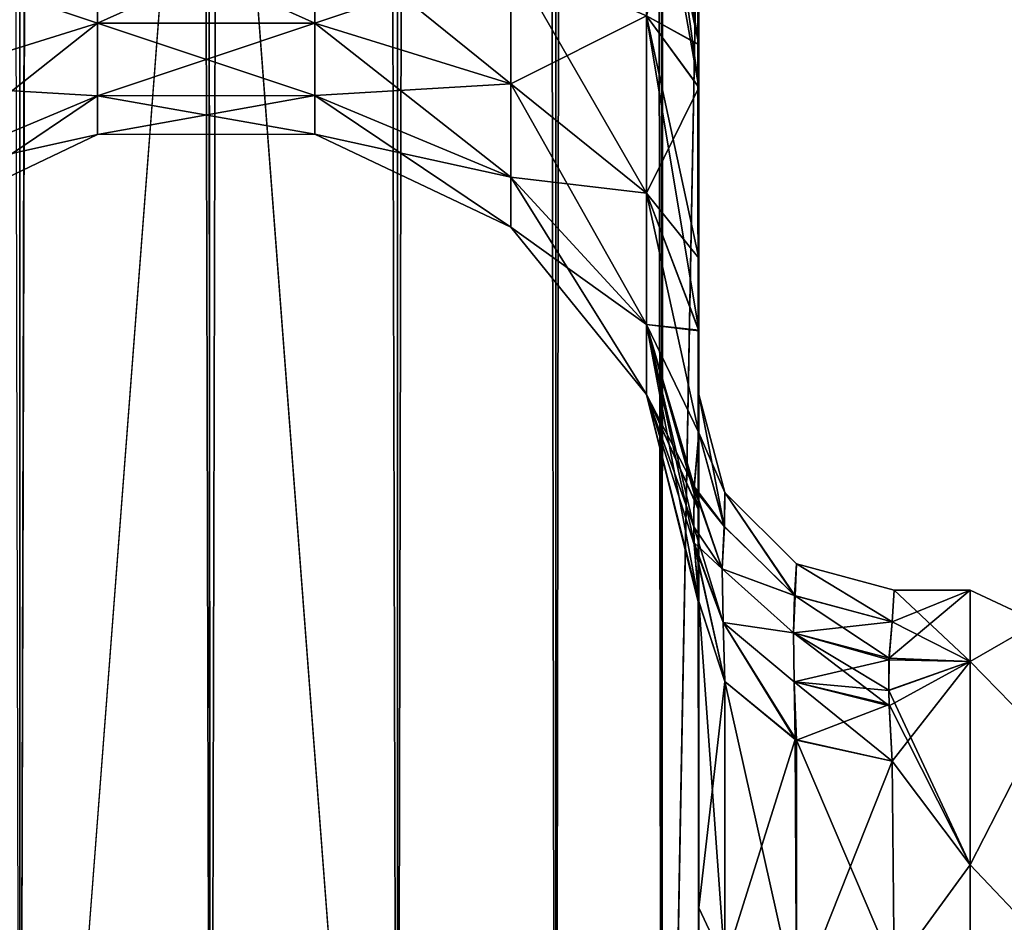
# Model space of a CAD drawing. Extents: x -23 to 470, y -2000 to 0.
# Tile 58 of 198: x 340 to 365, y -1957 to -1933. Entities that reach past the tile are written whole.
import ezdxf

# ---------------------------------------------------------------- set-up
doc = ezdxf.new("R2010")
doc.units = 0
doc.header["$LTSCALE"] = 64.718028
for name, color, linetype in [('565', 7, 'CONTINUOUS'), ('569', 7, 'CONTINUOUS'), ('573', 7, 'CONTINUOUS'), ('574', 7, 'CONTINUOUS'), ('575', 7, 'CONTINUOUS'), ('579', 7, 'CONTINUOUS'), ('603', 7, 'CONTINUOUS'), ('604', 7, 'CONTINUOUS'), ('611', 7, 'CONTINUOUS'), ('612', 7, 'CONTINUOUS'), ('613', 7, 'CONTINUOUS'), ('614', 7, 'CONTINUOUS'), ('619', 7, 'CONTINUOUS'), ('620', 7, 'CONTINUOUS')]:
    doc.layers.add(name, color=color, linetype=linetype)

msp = doc.modelspace()

# ---------------------------------------------------------------- linework, layer by layer
at = {"layer": '565', "linetype": 'CONTINUOUS'}
for points in [[(357.55, -1934.043, 0.865), (357.55, -1942.999, 0), (357.55, -1928.15), (357.55, -1934.043, 0.865)], [(357.55, -1928.15), (357.55, -1942.999, 0), (357.55, -1934.04, -0.864), (357.55, -1928.15)], [(357.55, -1982.865, 40.431), (357.55, -1983.734, 40), (357.55, -1928.15, 41), (357.55, -1982.865, 40.431)], [(357.55, -1928.15, 41), (357.55, -1983.734, 40), (357.55, -1935.129, 39.772), (357.55, -1928.15, 41)], [(357.55, -1980, 41), (357.55, -1982.865, 40.431), (357.55, -1928.15, 41), (357.55, -1980, 41)], [(357.55, -1928.15, -41), (357.55, -1935.137, -39.769), (357.55, -1980, -41), (357.55, -1928.15, -41)], [(357.55, -1934.04, -0.864), (357.55, -1942.999, 0), (357.55, -1939.504, -3.432), (357.55, -1934.04, -0.864)], [(357.55, -1939.509, 3.434), (357.55, -1942.999, 0), (357.55, -1934.043, 0.865), (357.55, -1939.509, 3.434)], [(357.55, -1986.5, 37.234), (357.55, -1986.933, 36.36), (357.55, -1935.129, 39.772), (357.55, -1986.5, 37.234)], [(357.55, -1935.129, 39.772), (357.55, -1986.933, 36.36), (357.55, -1941.352, 36.179), (357.55, -1935.129, 39.772)], [(357.55, -1985.305, 38.801), (357.55, -1986.5, 37.234), (357.55, -1935.129, 39.772), (357.55, -1985.305, 38.801)], [(357.55, -1983.734, 40), (357.55, -1985.305, 38.801), (357.55, -1935.129, 39.772), (357.55, -1983.734, 40)], [(357.55, -1935.137, -39.769), (357.55, -1941.366, -36.168), (357.55, -1985.305, -38.801), (357.55, -1935.137, -39.769)], [(357.55, -1980, -41), (357.55, -1935.137, -39.769), (357.55, -1982.865, -40.431), (357.55, -1980, -41)], [(357.55, -1982.865, -40.431), (357.55, -1935.137, -39.769), (357.55, -1983.734, -40), (357.55, -1982.865, -40.431)], [(357.55, -1983.734, -40), (357.55, -1935.137, -39.769), (357.55, -1985.305, -38.801), (357.55, -1983.734, -40)], [(357.55, -1942.999, 0), (357.55, -1943.98, -7.473), (357.55, -1939.504, -3.432), (357.55, -1942.999, 0)], [(357.55, -1943.98, 7.475), (357.55, -1942.999, 0), (357.55, -1939.509, 3.434), (357.55, -1943.98, 7.475)], [(357.55, -1986.933, 36.36), (357.55, -1987.5, 33.5), (357.55, -1941.352, 36.179), (357.55, -1986.933, 36.36)], [(357.55, -1941.352, 36.179), (357.55, -1987.5, 33.5), (357.55, -1945.949, 30.665), (357.55, -1941.352, 36.179)], [(357.55, -1941.366, -36.168), (357.55, -1945.961, -30.642), (357.55, -1987.5, -33.5), (357.55, -1941.366, -36.168)], [(357.55, -1985.305, -38.801), (357.55, -1941.366, -36.168), (357.55, -1986.5, -37.234), (357.55, -1985.305, -38.801)], [(357.55, -1986.5, -37.234), (357.55, -1941.366, -36.168), (357.55, -1986.933, -36.36), (357.55, -1986.5, -37.234)], [(357.55, -1986.933, -36.36), (357.55, -1941.366, -36.168), (357.55, -1987.5, -33.5), (357.55, -1986.933, -36.36)], [(357.55, -1945.949, 30.665), (357.55, -1987.5, 33.5), (357.55, -1977.313, 28.505), (357.55, -1945.949, 30.665)], [(357.55, -1948.364, 23.909), (357.55, -1945.949, 30.665), (357.55, -1956.131, 24.266), (357.55, -1948.364, 23.909)], [(357.55, -1956.131, 24.266), (357.55, -1945.949, 30.665), (357.55, -1966.313, 28.431), (357.55, -1956.131, 24.266)], [(357.55, -1966.313, 28.431), (357.55, -1945.949, 30.665), (357.55, -1977.313, 28.505), (357.55, -1966.313, 28.431)], [(357.55, -1945.961, -30.642), (357.55, -1948.369, -23.872), (357.55, -1966.313, -28.431), (357.55, -1945.961, -30.642)], [(357.55, -1987.5, -33.5), (357.55, -1945.961, -30.642), (357.55, -1977.313, -28.505), (357.55, -1987.5, -33.5)], [(357.55, -1977.313, -28.505), (357.55, -1945.961, -30.642), (357.55, -1966.313, -28.431), (357.55, -1977.313, -28.505)], [(357.55, -1948.369, -23.872), (357.55, -1948.295, -16.706), (357.55, -1956.132, -24.267), (357.55, -1948.369, -23.872)], [(357.55, -1948.302, 16.713), (357.55, -1948.364, 23.909), (357.55, -1956.131, 24.266), (357.55, -1948.302, 16.713)], [(357.55, -1966.313, -28.431), (357.55, -1948.369, -23.872), (357.55, -1956.132, -24.267), (357.55, -1966.313, -28.431)]]:
    msp.add_3dface(points, dxfattribs=at)
at = {"layer": '569', "linetype": 'CONTINUOUS'}
for points in [[(364.5, -1949.827, 9.184), (364.5, -1948, 0), (362.422, -1949.739, 8.968), (364.5, -1949.827, 9.184)], [(362.422, -1949.739, 8.968), (364.5, -1948, 0), (362.5, -1948.811, 6.186), (362.422, -1949.739, 8.968)], [(362.556, -1948), (364.5, -1949.827, -9.184), (362.5, -1948.811, -6.186), (362.556, -1948)], [(362.5, -1948.811, 6.186), (364.5, -1948, 0), (362.556, -1948), (362.5, -1948.811, 6.186)], [(364.5, -1948, 0), (364.5, -1949.827, -9.184), (362.556, -1948), (364.5, -1948, 0)], [(362.5, -1948.811, -6.186), (364.5, -1949.827, -9.184), (362.421, -1949.786, -9.084), (362.5, -1948.811, -6.186)], [(362.418, -1950.566, 10.797), (364.5, -1949.827, 9.184), (362.422, -1949.739, 8.968), (362.418, -1950.566, 10.797)], [(362.421, -1949.786, -9.084), (364.5, -1949.827, -9.184), (362.418, -1950.569, -10.804), (362.421, -1949.786, -9.084)], [(364.5, -1949.827, -9.184), (364.5, -1955.029, -16.971), (362.418, -1950.569, -10.804), (364.5, -1949.827, -9.184)], [(362.424, -1950.963, 11.552), (364.5, -1949.827, 9.184), (362.418, -1950.566, 10.797), (362.424, -1950.963, 11.552)], [(362.5, -1952.383, 13.826), (364.5, -1949.827, 9.184), (362.424, -1950.963, 11.552), (362.5, -1952.383, 13.826)], [(364.5, -1955.029, 16.971), (364.5, -1949.827, 9.184), (362.5, -1952.383, 13.826), (364.5, -1955.029, 16.971)], [(362.418, -1950.569, -10.804), (364.5, -1955.029, -16.971), (362.424, -1950.927, -11.486), (362.418, -1950.569, -10.804)], [(362.424, -1950.927, -11.486), (364.5, -1955.029, -16.971), (362.5, -1952.383, -13.826), (362.424, -1950.927, -11.486)], [(362.5, -1952.383, -13.826), (364.5, -1955.029, -16.971), (362.55, -1957.703, -19.277), (362.5, -1952.383, -13.826)], [(362.55, -1957.703, 19.277), (364.5, -1955.029, 16.971), (362.5, -1952.383, 13.826), (362.55, -1957.703, 19.277)], [(364.5, -1955.029, -16.971), (364.5, -1962.816, -22.173), (362.55, -1957.703, -19.277), (364.5, -1955.029, -16.971)], [(364.5, -1962.816, 22.173), (364.5, -1955.029, 16.971), (362.55, -1957.703, 19.277), (364.5, -1962.816, 22.173)]]:
    msp.add_3dface(points, dxfattribs=at)
at = {"layer": '573', "linetype": 'CONTINUOUS'}
for points in [[(336.111, -20, 49.839), (340.16, -1980, 52.546), (340.16, -20, 52.546), (336.111, -20, 49.839)], [(345.05, -1980, 53.5), (345, -1916.55, 53.5), (340.16, -20, 52.546), (345.05, -1980, 53.5)], [(340.16, -1980, 52.546), (345.05, -1980, 53.5), (340.16, -20, 52.546), (340.16, -1980, 52.546)]]:
    msp.add_3dface(points, dxfattribs=at)
at = {"layer": '574', "linetype": 'CONTINUOUS'}
for points in [[(340.16, -1980, -52.546), (336.111, -1980, -49.839), (340.16, -20, -52.546), (340.16, -1980, -52.546)], [(345, -83.45, -53.5), (340.16, -1980, -52.546), (345.05, -20, -53.5), (345, -83.45, -53.5)], [(345.05, -20, -53.5), (340.16, -1980, -52.546), (340.16, -20, -52.546), (345.05, -20, -53.5)], [(345, -1916.55, -53.5), (340.16, -1980, -52.546), (345, -83.45, -53.5), (345, -1916.55, -53.5)], [(345.05, -1980, -53.5), (340.16, -1980, -52.546), (345, -1916.55, -53.5), (345.05, -1980, -53.5)]]:
    msp.add_3dface(points, dxfattribs=at)
at = {"layer": '575', "linetype": 'CONTINUOUS'}
for points in [[(345.05, -1980, -53.5), (345, -1916.55, -53.5), (349.834, -20, -52.548), (345.05, -1980, -53.5)], [(349.834, -1980, -52.548), (345.05, -1980, -53.5), (349.834, -20, -52.548), (349.834, -1980, -52.548)], [(353.889, -1980, -49.839), (349.834, -1980, -52.548), (353.889, -20, -49.839), (353.889, -1980, -49.839)], [(353.889, -20, -49.839), (349.834, -1980, -52.548), (349.834, -20, -52.548), (353.889, -20, -49.839)], [(356.598, -1980, -45.784), (353.889, -1980, -49.839), (356.598, -20, -45.784), (356.598, -1980, -45.784)], [(356.598, -20, -45.784), (353.889, -1980, -49.839), (353.889, -20, -49.839), (356.598, -20, -45.784)], [(357.55, -20, -41), (357.55, -71.85, -41), (356.598, -1980, -45.784), (357.55, -20, -41)], [(357.55, -20, -41), (356.598, -1980, -45.784), (356.598, -20, -45.784), (357.55, -20, -41)], [(357.55, -71.85, -41), (357.55, -1928.15, -41), (356.598, -1980, -45.784), (357.55, -71.85, -41)], [(357.55, -1928.15, -41), (357.55, -1980, -41), (356.598, -1980, -45.784), (357.55, -1928.15, -41)]]:
    msp.add_3dface(points, dxfattribs=at)
at = {"layer": '579', "linetype": 'CONTINUOUS'}
for points in [[(345.05, -20, 53.5), (345, -83.45, 53.5), (349.834, -1980, 52.548), (345.05, -20, 53.5)], [(349.834, -20, 52.548), (345.05, -20, 53.5), (349.834, -1980, 52.548), (349.834, -20, 52.548)], [(353.889, -20, 49.839), (349.834, -20, 52.548), (353.889, -1980, 49.839), (353.889, -20, 49.839)], [(353.889, -1980, 49.839), (349.834, -20, 52.548), (349.834, -1980, 52.548), (353.889, -1980, 49.839)], [(356.598, -20, 45.784), (353.889, -20, 49.839), (356.598, -1980, 45.784), (356.598, -20, 45.784)], [(356.598, -1980, 45.784), (353.889, -20, 49.839), (353.889, -1980, 49.839), (356.598, -1980, 45.784)], [(357.55, -1980, 41), (357.55, -1928.15, 41), (356.598, -20, 45.784), (357.55, -1980, 41)], [(357.55, -1980, 41), (356.598, -20, 45.784), (356.598, -1980, 45.784), (357.55, -1980, 41)], [(345, -83.45, 53.5), (345, -1916.55, 53.5), (349.834, -1980, 52.548), (345, -83.45, 53.5)], [(345, -1916.55, 53.5), (345.05, -1980, 53.5), (349.834, -1980, 52.548), (345, -1916.55, 53.5)]]:
    msp.add_3dface(points, dxfattribs=at)
at = {"layer": '603', "linetype": 'CONTINUOUS'}
for points in [[(357.55, -1934.043, 0.865), (357.55, -1928.15), (356.212, -1933.306, 6.333), (357.55, -1934.043, 0.865)], [(356.312, -1928.15, 35.576), (357.55, -1935.129, 39.772), (356.212, -1933.306, 34.667), (356.312, -1928.15, 35.576)], [(357.55, -1935.129, 39.772), (356.312, -1928.15, 35.576), (356.598, -1928.15, 36.216), (357.55, -1935.129, 39.772)], [(357.55, -1928.15, 41), (357.55, -1935.129, 39.772), (356.598, -1928.15, 36.216), (357.55, -1928.15, 41)], [(337.139, -1931.824, 10.407), (337.139, -1935.054, 12.272), (342.152, -1930.995, 12.684), (337.139, -1931.824, 10.407)], [(342.152, -1930.995, 12.684), (337.139, -1935.054, 12.272), (342.152, -1933.496, 14.129), (342.152, -1930.995, 12.684)], [(342.152, -1933.496, 26.871), (337.139, -1931.824, 30.593), (342.152, -1930.995, 28.316), (342.152, -1933.496, 26.871)], [(342.152, -1930.995, 12.684), (342.152, -1933.496, 14.129), (347.721, -1930.992, 12.69), (342.152, -1930.995, 12.684)], [(347.721, -1930.992, 12.69), (342.152, -1933.496, 14.129), (347.721, -1933.492, 14.133), (347.721, -1930.992, 12.69)], [(347.721, -1933.492, 26.867), (342.152, -1930.995, 28.316), (347.721, -1930.992, 28.31), (347.721, -1933.492, 26.867)], [(342.152, -1933.496, 26.871), (342.152, -1930.995, 28.316), (347.721, -1933.492, 26.867), (342.152, -1933.496, 26.871)], [(347.721, -1930.992, 12.69), (347.721, -1933.492, 14.133), (352.739, -1931.818, 10.423), (347.721, -1930.992, 12.69)], [(347.721, -1933.492, 26.867), (347.721, -1930.992, 28.31), (352.739, -1935.043, 28.715), (347.721, -1933.492, 26.867)], [(347.721, -1930.992, 28.31), (352.739, -1931.818, 30.577), (352.739, -1935.043, 28.715), (347.721, -1930.992, 28.31)], [(337.139, -1935.054, 28.728), (337.139, -1931.824, 30.593), (342.152, -1933.496, 26.871), (337.139, -1935.054, 28.728)], [(347.721, -1933.492, 14.133), (352.739, -1935.043, 12.285), (352.739, -1931.818, 10.423), (347.721, -1933.492, 14.133)], [(356.212, -1933.306, 34.667), (356.212, -1937.841, 32.049), (352.739, -1931.818, 30.577), (356.212, -1933.306, 34.667)], [(352.739, -1931.818, 30.577), (356.212, -1937.841, 32.049), (352.739, -1935.043, 28.715), (352.739, -1931.818, 30.577)], [(352.739, -1935.043, 12.285), (356.212, -1933.306, 6.333), (352.739, -1931.818, 10.423), (352.739, -1935.043, 12.285)], [(356.212, -1937.841, 8.951), (356.212, -1933.306, 6.333), (352.739, -1935.043, 12.285), (356.212, -1937.841, 8.951)], [(357.55, -1939.509, 3.434), (357.55, -1934.043, 0.865), (356.212, -1933.306, 6.333), (357.55, -1939.509, 3.434)], [(356.212, -1937.841, 8.951), (357.55, -1939.509, 3.434), (356.212, -1933.306, 6.333), (356.212, -1937.841, 8.951)], [(357.55, -1935.129, 39.772), (357.55, -1941.352, 36.179), (356.212, -1933.306, 34.667), (357.55, -1935.129, 39.772)], [(356.212, -1933.306, 34.667), (357.55, -1941.352, 36.179), (356.212, -1937.841, 32.049), (356.212, -1933.306, 34.667)], [(337.139, -1935.054, 12.272), (337.139, -1937.452, 15.129), (342.152, -1933.496, 14.129), (337.139, -1935.054, 12.272)], [(342.152, -1933.496, 14.129), (337.139, -1937.452, 15.129), (342.152, -1935.353, 16.341), (342.152, -1933.496, 14.129)], [(342.152, -1935.353, 24.659), (337.139, -1935.054, 28.728), (342.152, -1933.496, 26.871), (342.152, -1935.353, 24.659)], [(342.152, -1933.496, 14.129), (342.152, -1935.353, 16.341), (347.721, -1933.492, 14.133), (342.152, -1933.496, 14.129)], [(347.721, -1933.492, 14.133), (342.152, -1935.353, 16.341), (347.721, -1935.347, 16.345), (347.721, -1933.492, 14.133)], [(347.721, -1935.347, 24.655), (342.152, -1933.496, 26.871), (347.721, -1933.492, 26.867), (347.721, -1935.347, 24.655)], [(342.152, -1935.353, 24.659), (342.152, -1933.496, 26.871), (347.721, -1935.347, 24.655), (342.152, -1935.353, 24.659)], [(347.721, -1933.492, 14.133), (347.721, -1935.347, 16.345), (352.739, -1935.043, 12.285), (347.721, -1933.492, 14.133)], [(347.721, -1935.347, 24.655), (347.721, -1933.492, 26.867), (352.739, -1937.437, 25.862), (347.721, -1935.347, 24.655)], [(347.721, -1933.492, 26.867), (352.739, -1935.043, 28.715), (352.739, -1937.437, 25.862), (347.721, -1933.492, 26.867)], [(337.139, -1937.452, 25.871), (337.139, -1935.054, 28.728), (342.152, -1935.353, 24.659), (337.139, -1937.452, 25.871)], [(347.721, -1935.347, 16.345), (352.739, -1937.437, 15.138), (352.739, -1935.043, 12.285), (347.721, -1935.347, 16.345)], [(356.212, -1937.841, 32.049), (356.212, -1941.207, 28.038), (352.739, -1935.043, 28.715), (356.212, -1937.841, 32.049)], [(352.739, -1935.043, 28.715), (356.212, -1941.207, 28.038), (352.739, -1937.437, 25.862), (352.739, -1935.043, 28.715)], [(352.739, -1937.437, 15.138), (356.212, -1937.841, 8.951), (352.739, -1935.043, 12.285), (352.739, -1937.437, 15.138)], [(337.139, -1937.452, 15.129), (337.139, -1938.728, 18.635), (342.152, -1935.353, 16.341), (337.139, -1937.452, 15.129)], [(342.152, -1935.353, 16.341), (337.139, -1938.728, 18.635), (342.152, -1936.341, 19.056), (342.152, -1935.353, 16.341)], [(342.152, -1936.341, 21.944), (337.139, -1937.452, 25.871), (342.152, -1935.353, 24.659), (342.152, -1936.341, 21.944)], [(342.152, -1935.353, 16.341), (342.152, -1936.341, 19.056), (347.721, -1935.347, 16.345), (342.152, -1935.353, 16.341)], [(347.721, -1935.347, 16.345), (342.152, -1936.341, 19.056), (347.721, -1936.335, 19.057), (347.721, -1935.347, 16.345)], [(347.721, -1936.335, 21.943), (342.152, -1935.353, 24.659), (347.721, -1935.347, 24.655), (347.721, -1936.335, 21.943)], [(342.152, -1936.341, 21.944), (342.152, -1935.353, 24.659), (347.721, -1936.335, 21.943), (342.152, -1936.341, 21.944)], [(347.721, -1935.347, 16.345), (347.721, -1936.335, 19.057), (352.739, -1937.437, 15.138), (347.721, -1935.347, 16.345)], [(347.721, -1936.335, 21.943), (347.721, -1935.347, 24.655), (352.739, -1938.711, 22.362), (347.721, -1936.335, 21.943)], [(347.721, -1935.347, 24.655), (352.739, -1937.437, 25.862), (352.739, -1938.711, 22.362), (347.721, -1935.347, 24.655)], [(337.139, -1938.728, 18.635), (337.139, -1938.728, 22.365), (342.152, -1936.341, 19.056), (337.139, -1938.728, 18.635)], [(337.139, -1938.728, 22.365), (337.139, -1937.452, 25.871), (342.152, -1936.341, 21.944), (337.139, -1938.728, 22.365)], [(342.152, -1936.341, 19.056), (337.139, -1938.728, 22.365), (342.152, -1936.341, 21.944), (342.152, -1936.341, 19.056)], [(342.152, -1936.341, 19.056), (342.152, -1936.341, 21.944), (347.721, -1936.335, 19.057), (342.152, -1936.341, 19.056)], [(347.721, -1936.335, 19.057), (342.152, -1936.341, 21.944), (347.721, -1936.335, 21.943), (347.721, -1936.335, 19.057)], [(347.721, -1936.335, 19.057), (347.721, -1936.335, 21.943), (352.739, -1938.711, 18.638), (347.721, -1936.335, 19.057)], [(347.721, -1936.335, 19.057), (352.739, -1938.711, 18.638), (352.739, -1937.437, 15.138), (347.721, -1936.335, 19.057)], [(347.721, -1936.335, 21.943), (352.739, -1938.711, 22.362), (352.739, -1938.711, 18.638), (347.721, -1936.335, 21.943)], [(356.212, -1941.207, 28.038), (356.212, -1942.997, 23.118), (352.739, -1937.437, 25.862), (356.212, -1941.207, 28.038)], [(352.739, -1937.437, 25.862), (356.212, -1942.997, 23.118), (352.739, -1938.711, 22.362), (352.739, -1937.437, 25.862)], [(356.212, -1941.207, 12.962), (356.212, -1937.841, 8.951), (352.739, -1937.437, 15.138), (356.212, -1941.207, 12.962)], [(352.739, -1938.711, 18.638), (356.212, -1941.207, 12.962), (352.739, -1937.437, 15.138), (352.739, -1938.711, 18.638)], [(357.55, -1943.98, 7.475), (357.55, -1939.509, 3.434), (356.212, -1937.841, 8.951), (357.55, -1943.98, 7.475)], [(356.212, -1941.207, 12.962), (357.55, -1943.98, 7.475), (356.212, -1937.841, 8.951), (356.212, -1941.207, 12.962)], [(356.212, -1937.841, 32.049), (357.55, -1941.352, 36.179), (356.212, -1941.207, 28.038), (356.212, -1937.841, 32.049)], [(356.212, -1942.997, 23.118), (356.212, -1942.997, 17.882), (352.739, -1938.711, 22.362), (356.212, -1942.997, 23.118)], [(356.212, -1942.997, 17.882), (356.212, -1941.207, 12.962), (352.739, -1938.711, 18.638), (356.212, -1942.997, 17.882)], [(352.739, -1938.711, 22.362), (356.212, -1942.997, 17.882), (352.739, -1938.711, 18.638), (352.739, -1938.711, 22.362)], [(357.43, -1945.347, 10.696), (357.55, -1943.98, 7.475), (356.212, -1941.207, 12.962), (357.43, -1945.347, 10.696)], [(357.55, -1941.352, 36.179), (357.55, -1945.949, 30.665), (356.212, -1941.207, 28.038), (357.55, -1941.352, 36.179)], [(356.212, -1941.207, 28.038), (357.55, -1945.949, 30.665), (356.212, -1942.997, 23.118), (356.212, -1941.207, 28.038)], [(356.212, -1942.997, 17.882), (357.43, -1945.347, 10.696), (356.212, -1941.207, 12.962), (356.212, -1942.997, 17.882)], [(357.55, -1945.949, 30.665), (357.55, -1948.364, 23.909), (356.212, -1942.997, 23.118), (357.55, -1945.949, 30.665)], [(357.55, -1948.364, 23.909), (357.55, -1948.302, 16.713), (356.212, -1942.997, 17.882), (357.55, -1948.364, 23.909)], [(356.212, -1942.997, 23.118), (357.55, -1948.364, 23.909), (356.212, -1942.997, 17.882), (356.212, -1942.997, 23.118)], [(357.55, -1948.302, 16.713), (357.432, -1946.834, 13.868), (356.212, -1942.997, 17.882), (357.55, -1948.302, 16.713)], [(357.427, -1946.38, 12.929), (357.43, -1945.347, 10.696), (356.212, -1942.997, 17.882), (357.427, -1946.38, 12.929)], [(357.432, -1946.834, 13.868), (357.427, -1946.38, 12.929), (356.212, -1942.997, 17.882), (357.432, -1946.834, 13.868)]]:
    msp.add_3dface(points, dxfattribs=at)
at = {"layer": '604', "linetype": 'CONTINUOUS'}
for points in [[(356.312, -1928.15, -5.424), (357.55, -1934.04, -0.864), (356.212, -1933.306, -6.333), (356.312, -1928.15, -5.424)], [(357.55, -1935.137, -39.769), (357.55, -1928.15, -41), (356.212, -1933.306, -34.667), (357.55, -1935.137, -39.769)], [(357.55, -1934.04, -0.864), (356.312, -1928.15, -5.424), (356.598, -1928.15, -4.784), (357.55, -1934.04, -0.864)], [(357.55, -1928.15), (357.55, -1934.04, -0.864), (356.598, -1928.15, -4.784), (357.55, -1928.15)], [(337.139, -1931.824, -30.593), (337.139, -1935.054, -28.728), (342.152, -1930.995, -28.316), (337.139, -1931.824, -30.593)], [(342.152, -1930.995, -28.316), (337.139, -1935.054, -28.728), (342.152, -1933.496, -26.871), (342.152, -1930.995, -28.316)], [(342.152, -1933.496, -14.129), (337.139, -1931.824, -10.407), (342.152, -1930.995, -12.684), (342.152, -1933.496, -14.129)], [(342.152, -1930.995, -28.316), (342.152, -1933.496, -26.871), (347.721, -1930.992, -28.31), (342.152, -1930.995, -28.316)], [(347.721, -1930.992, -28.31), (342.152, -1933.496, -26.871), (347.721, -1933.492, -26.867), (347.721, -1930.992, -28.31)], [(347.721, -1933.492, -14.133), (342.152, -1930.995, -12.684), (347.721, -1930.992, -12.69), (347.721, -1933.492, -14.133)], [(342.152, -1933.496, -14.129), (342.152, -1930.995, -12.684), (347.721, -1933.492, -14.133), (342.152, -1933.496, -14.129)], [(347.721, -1930.992, -28.31), (347.721, -1933.492, -26.867), (352.739, -1931.818, -30.577), (347.721, -1930.992, -28.31)], [(347.721, -1933.492, -14.133), (347.721, -1930.992, -12.69), (352.739, -1935.043, -12.285), (347.721, -1933.492, -14.133)], [(347.721, -1930.992, -12.69), (352.739, -1931.818, -10.423), (352.739, -1935.043, -12.285), (347.721, -1930.992, -12.69)], [(337.139, -1935.054, -12.272), (337.139, -1931.824, -10.407), (342.152, -1933.496, -14.129), (337.139, -1935.054, -12.272)], [(347.721, -1933.492, -26.867), (352.739, -1935.043, -28.715), (352.739, -1931.818, -30.577), (347.721, -1933.492, -26.867)], [(356.212, -1933.306, -6.333), (356.212, -1937.841, -8.951), (352.739, -1931.818, -10.423), (356.212, -1933.306, -6.333)], [(352.739, -1931.818, -10.423), (356.212, -1937.841, -8.951), (352.739, -1935.043, -12.285), (352.739, -1931.818, -10.423)], [(352.739, -1935.043, -28.715), (356.212, -1933.306, -34.667), (352.739, -1931.818, -30.577), (352.739, -1935.043, -28.715)], [(356.212, -1937.841, -32.049), (356.212, -1933.306, -34.667), (352.739, -1935.043, -28.715), (356.212, -1937.841, -32.049)], [(357.55, -1934.04, -0.864), (357.55, -1939.504, -3.432), (356.212, -1933.306, -6.333), (357.55, -1934.04, -0.864)], [(356.212, -1933.306, -6.333), (357.55, -1939.504, -3.432), (356.212, -1937.841, -8.951), (356.212, -1933.306, -6.333)], [(356.212, -1937.841, -32.049), (357.55, -1935.137, -39.769), (356.212, -1933.306, -34.667), (356.212, -1937.841, -32.049)], [(337.139, -1935.054, -28.728), (337.139, -1937.452, -25.871), (342.152, -1933.496, -26.871), (337.139, -1935.054, -28.728)], [(342.152, -1933.496, -26.871), (337.139, -1937.452, -25.871), (342.152, -1935.353, -24.659), (342.152, -1933.496, -26.871)], [(342.152, -1935.353, -16.341), (337.139, -1935.054, -12.272), (342.152, -1933.496, -14.129), (342.152, -1935.353, -16.341)], [(342.152, -1933.496, -26.871), (342.152, -1935.353, -24.659), (347.721, -1933.492, -26.867), (342.152, -1933.496, -26.871)], [(347.721, -1933.492, -26.867), (342.152, -1935.353, -24.659), (347.721, -1935.347, -24.655), (347.721, -1933.492, -26.867)], [(347.721, -1935.347, -16.345), (342.152, -1933.496, -14.129), (347.721, -1933.492, -14.133), (347.721, -1935.347, -16.345)], [(342.152, -1935.353, -16.341), (342.152, -1933.496, -14.129), (347.721, -1935.347, -16.345), (342.152, -1935.353, -16.341)], [(347.721, -1933.492, -26.867), (347.721, -1935.347, -24.655), (352.739, -1935.043, -28.715), (347.721, -1933.492, -26.867)], [(347.721, -1935.347, -16.345), (347.721, -1933.492, -14.133), (352.739, -1937.437, -15.138), (347.721, -1935.347, -16.345)], [(347.721, -1933.492, -14.133), (352.739, -1935.043, -12.285), (352.739, -1937.437, -15.138), (347.721, -1933.492, -14.133)], [(337.139, -1937.452, -15.129), (337.139, -1935.054, -12.272), (342.152, -1935.353, -16.341), (337.139, -1937.452, -15.129)], [(347.721, -1935.347, -24.655), (352.739, -1937.437, -25.862), (352.739, -1935.043, -28.715), (347.721, -1935.347, -24.655)], [(356.212, -1937.841, -8.951), (356.212, -1941.207, -12.962), (352.739, -1935.043, -12.285), (356.212, -1937.841, -8.951)], [(352.739, -1935.043, -12.285), (356.212, -1941.207, -12.962), (352.739, -1937.437, -15.138), (352.739, -1935.043, -12.285)], [(352.739, -1937.437, -25.862), (356.212, -1937.841, -32.049), (352.739, -1935.043, -28.715), (352.739, -1937.437, -25.862)], [(357.55, -1941.366, -36.168), (357.55, -1935.137, -39.769), (356.212, -1937.841, -32.049), (357.55, -1941.366, -36.168)], [(337.139, -1937.452, -25.871), (337.139, -1938.728, -22.365), (342.152, -1935.353, -24.659), (337.139, -1937.452, -25.871)], [(342.152, -1935.353, -24.659), (337.139, -1938.728, -22.365), (342.152, -1936.341, -21.944), (342.152, -1935.353, -24.659)], [(342.152, -1936.341, -19.056), (337.139, -1937.452, -15.129), (342.152, -1935.353, -16.341), (342.152, -1936.341, -19.056)], [(342.152, -1935.353, -24.659), (342.152, -1936.341, -21.944), (347.721, -1935.347, -24.655), (342.152, -1935.353, -24.659)], [(347.721, -1935.347, -24.655), (342.152, -1936.341, -21.944), (347.721, -1936.335, -21.943), (347.721, -1935.347, -24.655)], [(347.721, -1936.335, -19.057), (342.152, -1935.353, -16.341), (347.721, -1935.347, -16.345), (347.721, -1936.335, -19.057)], [(342.152, -1936.341, -19.056), (342.152, -1935.353, -16.341), (347.721, -1936.335, -19.057), (342.152, -1936.341, -19.056)], [(347.721, -1935.347, -24.655), (347.721, -1936.335, -21.943), (352.739, -1937.437, -25.862), (347.721, -1935.347, -24.655)], [(347.721, -1936.335, -19.057), (347.721, -1935.347, -16.345), (352.739, -1938.711, -18.638), (347.721, -1936.335, -19.057)], [(347.721, -1935.347, -16.345), (352.739, -1937.437, -15.138), (352.739, -1938.711, -18.638), (347.721, -1935.347, -16.345)], [(337.139, -1938.728, -22.365), (337.139, -1938.728, -18.635), (342.152, -1936.341, -21.944), (337.139, -1938.728, -22.365)], [(337.139, -1938.728, -18.635), (337.139, -1937.452, -15.129), (342.152, -1936.341, -19.056), (337.139, -1938.728, -18.635)], [(342.152, -1936.341, -21.944), (337.139, -1938.728, -18.635), (342.152, -1936.341, -19.056), (342.152, -1936.341, -21.944)], [(342.152, -1936.341, -21.944), (342.152, -1936.341, -19.056), (347.721, -1936.335, -21.943), (342.152, -1936.341, -21.944)], [(347.721, -1936.335, -21.943), (342.152, -1936.341, -19.056), (347.721, -1936.335, -19.057), (347.721, -1936.335, -21.943)], [(347.721, -1936.335, -21.943), (347.721, -1936.335, -19.057), (352.739, -1938.711, -22.362), (347.721, -1936.335, -21.943)], [(347.721, -1936.335, -21.943), (352.739, -1938.711, -22.362), (352.739, -1937.437, -25.862), (347.721, -1936.335, -21.943)], [(347.721, -1936.335, -19.057), (352.739, -1938.711, -18.638), (352.739, -1938.711, -22.362), (347.721, -1936.335, -19.057)], [(356.212, -1941.207, -12.962), (356.212, -1942.997, -17.882), (352.739, -1937.437, -15.138), (356.212, -1941.207, -12.962)], [(352.739, -1937.437, -15.138), (356.212, -1942.997, -17.882), (352.739, -1938.711, -18.638), (352.739, -1937.437, -15.138)], [(356.212, -1941.207, -28.038), (356.212, -1937.841, -32.049), (352.739, -1937.437, -25.862), (356.212, -1941.207, -28.038)], [(352.739, -1938.711, -22.362), (356.212, -1941.207, -28.038), (352.739, -1937.437, -25.862), (352.739, -1938.711, -22.362)], [(357.55, -1939.504, -3.432), (357.55, -1943.98, -7.473), (356.212, -1937.841, -8.951), (357.55, -1939.504, -3.432)], [(356.212, -1937.841, -8.951), (357.55, -1943.98, -7.473), (356.212, -1941.207, -12.962), (356.212, -1937.841, -8.951)], [(356.212, -1941.207, -28.038), (357.55, -1941.366, -36.168), (356.212, -1937.841, -32.049), (356.212, -1941.207, -28.038)], [(356.212, -1942.997, -17.882), (356.212, -1942.997, -23.118), (352.739, -1938.711, -18.638), (356.212, -1942.997, -17.882)], [(356.212, -1942.997, -23.118), (356.212, -1941.207, -28.038), (352.739, -1938.711, -22.362), (356.212, -1942.997, -23.118)], [(352.739, -1938.711, -18.638), (356.212, -1942.997, -23.118), (352.739, -1938.711, -22.362), (352.739, -1938.711, -18.638)], [(357.55, -1943.98, -7.473), (357.429, -1945.409, -10.835), (356.212, -1941.207, -12.962), (357.55, -1943.98, -7.473)], [(357.431, -1946.794, -13.787), (357.55, -1948.295, -16.706), (356.212, -1941.207, -12.962), (357.431, -1946.794, -13.787)], [(356.212, -1941.207, -12.962), (357.55, -1948.295, -16.706), (356.212, -1942.997, -17.882), (356.212, -1941.207, -12.962)], [(357.55, -1945.961, -30.642), (357.55, -1941.366, -36.168), (356.212, -1941.207, -28.038), (357.55, -1945.961, -30.642)], [(356.212, -1942.997, -23.118), (357.55, -1945.961, -30.642), (356.212, -1941.207, -28.038), (356.212, -1942.997, -23.118)], [(357.427, -1946.385, -12.938), (357.431, -1946.794, -13.787), (356.212, -1941.207, -12.962), (357.427, -1946.385, -12.938)], [(357.429, -1945.409, -10.835), (357.427, -1946.385, -12.938), (356.212, -1941.207, -12.962), (357.429, -1945.409, -10.835)], [(357.55, -1948.295, -16.706), (357.55, -1948.369, -23.872), (356.212, -1942.997, -17.882), (357.55, -1948.295, -16.706)], [(357.55, -1948.369, -23.872), (357.55, -1945.961, -30.642), (356.212, -1942.997, -23.118), (357.55, -1948.369, -23.872)], [(356.212, -1942.997, -17.882), (357.55, -1948.369, -23.872), (356.212, -1942.997, -23.118), (356.212, -1942.997, -17.882)]]:
    msp.add_3dface(points, dxfattribs=at)
at = {"layer": '611', "linetype": 'CONTINUOUS'}
for points in [[(357.55, -1956.132, -24.267), (357.55, -1948.295, -16.706), (358.221, -1957.552, -22.213), (357.55, -1956.132, -24.267)], [(358.221, -1957.552, -22.213), (357.55, -1948.295, -16.706), (358.221, -1950.341, -15.266), (358.221, -1957.552, -22.213)], [(358.221, -1957.552, -22.213), (358.221, -1950.341, -15.266), (360.055, -1958.551, -20.678), (358.221, -1957.552, -22.213)], [(360.055, -1958.551, -20.678), (358.221, -1950.341, -15.266), (360.055, -1951.838, -14.211), (360.055, -1958.551, -20.678)], [(362.5, -1952.383, -13.826), (362.55, -1957.703, -19.277), (360.055, -1951.838, -14.211), (362.5, -1952.383, -13.826)], [(362.55, -1957.703, -19.277), (360.055, -1958.551, -20.678), (360.055, -1951.838, -14.211), (362.55, -1957.703, -19.277)], [(357.55, -1966.313, -28.431), (357.55, -1956.132, -24.267), (358.221, -1957.552, -22.213), (357.55, -1966.313, -28.431)]]:
    msp.add_3dface(points, dxfattribs=at)
at = {"layer": '612', "linetype": 'CONTINUOUS'}
for points in [[(357.55, -1948.302, 16.713), (357.55, -1956.131, 24.266), (358.221, -1950.341, 15.266), (357.55, -1948.302, 16.713)], [(358.221, -1950.341, 15.266), (357.55, -1956.131, 24.266), (358.221, -1957.552, 22.213), (358.221, -1950.341, 15.266)], [(358.221, -1950.341, 15.266), (358.221, -1957.552, 22.213), (360.021, -1951.822, 14.222), (358.221, -1950.341, 15.266)], [(360.021, -1951.822, 14.222), (358.221, -1957.552, 22.213), (360.055, -1958.551, 20.678), (360.021, -1951.822, 14.222)], [(362.5, -1952.383, 13.826), (360.021, -1951.822, 14.222), (360.055, -1958.551, 20.678), (362.5, -1952.383, 13.826)], [(362.55, -1957.703, 19.277), (362.5, -1952.383, 13.826), (360.055, -1958.551, 20.678), (362.55, -1957.703, 19.277)], [(357.55, -1956.131, 24.266), (357.55, -1966.313, 28.431), (358.221, -1957.552, 22.213), (357.55, -1956.131, 24.266)]]:
    msp.add_3dface(points, dxfattribs=at)
at = {"layer": '613', "linetype": 'CONTINUOUS'}
for points in [[(357.55, -1943.98, -7.473), (357.55, -1942.999, 0), (358.221, -1945.502), (357.55, -1943.98, -7.473)], [(357.55, -1942.999, 0), (357.55, -1943.98, 7.475), (358.204, -1946.368, 6.837), (357.55, -1942.999, 0)], [(358.221, -1945.502), (357.55, -1942.999, 0), (358.204, -1946.368, 6.837), (358.221, -1945.502)], [(358.212, -1946.381, -6.834), (357.55, -1943.98, -7.473), (358.221, -1945.502), (358.212, -1946.381, -6.834)], [(360.004, -1948.138, 6.365), (358.221, -1945.502), (358.204, -1946.368, 6.837), (360.004, -1948.138, 6.365)], [(360.021, -1948.147, -6.363), (358.212, -1946.381, -6.834), (358.221, -1945.502), (360.021, -1948.147, -6.363)], [(360.054, -1947.332), (360.021, -1948.147, -6.363), (358.221, -1945.502), (360.054, -1947.332)], [(360.054, -1947.332), (358.221, -1945.502), (360.004, -1948.138, 6.365), (360.054, -1947.332)], [(362.5, -1948.811, 6.186), (360.054, -1947.332), (360.004, -1948.138, 6.365), (362.5, -1948.811, 6.186)], [(362.5, -1948.811, -6.186), (360.021, -1948.147, -6.363), (360.054, -1947.332), (362.5, -1948.811, -6.186)], [(362.5, -1948.811, 6.186), (362.556, -1948), (360.054, -1947.332), (362.5, -1948.811, 6.186)], [(362.556, -1948), (362.5, -1948.811, -6.186), (360.054, -1947.332), (362.556, -1948)]]:
    msp.add_3dface(points, dxfattribs=at)
at = {"layer": '614', "linetype": 'CONTINUOUS'}
for points in [[(364.5, -1949.827, -9.184), (364.5, -1948, 0), (366.248, -1948.825, -4.086), (364.5, -1949.827, -9.184)], [(364.5, -1948, 0), (364.5, -1949.827, 9.184), (366.248, -1948.825, 4.086), (364.5, -1948, 0)], [(364.5, -1948, 0), (366.248, -1948.825, 4.086), (366.248, -1948.825, -4.086), (364.5, -1948, 0)], [(364.5, -1949.827, -9.184), (366.248, -1948.825, -4.086), (366.248, -1951.621, -11.766), (364.5, -1949.827, -9.184)], [(364.5, -1949.827, 9.184), (366.248, -1951.621, 11.766), (366.248, -1948.825, 4.086), (364.5, -1949.827, 9.184)], [(364.5, -1955.029, -16.971), (364.5, -1949.827, -9.184), (366.248, -1951.621, -11.766), (364.5, -1955.029, -16.971)], [(364.5, -1949.827, 9.184), (364.5, -1955.029, 16.971), (366.248, -1951.621, 11.766), (364.5, -1949.827, 9.184)], [(364.5, -1955.029, -16.971), (366.248, -1951.621, -11.766), (366.248, -1956.874, -18.027), (364.5, -1955.029, -16.971)], [(364.5, -1955.029, 16.971), (366.248, -1956.874, 18.027), (366.248, -1951.621, 11.766), (364.5, -1955.029, 16.971)], [(364.5, -1962.816, -22.173), (364.5, -1955.029, -16.971), (366.248, -1956.874, -18.027), (364.5, -1962.816, -22.173)], [(364.5, -1955.029, 16.971), (364.5, -1962.816, 22.173), (366.248, -1956.874, 18.027), (364.5, -1955.029, 16.971)]]:
    msp.add_3dface(points, dxfattribs=at)
at = {"layer": '619', "linetype": 'CONTINUOUS'}
for points in [[(357.55, -1943.98, 7.475), (357.43, -1945.347, 10.696), (358.204, -1946.368, 6.837), (357.55, -1943.98, 7.475)], [(357.43, -1945.347, 10.696), (357.427, -1946.38, 12.929), (358.151, -1947.458, 9.732), (357.43, -1945.347, 10.696)], [(358.204, -1946.368, 6.837), (357.43, -1945.347, 10.696), (358.151, -1947.458, 9.732), (358.204, -1946.368, 6.837)], [(357.427, -1946.38, 12.929), (357.432, -1946.834, 13.868), (358.176, -1948.83, 12.575), (357.427, -1946.38, 12.929)], [(357.427, -1946.38, 12.929), (358.176, -1948.83, 12.575), (358.151, -1947.458, 9.732), (357.427, -1946.38, 12.929)], [(360.004, -1948.138, 6.365), (358.204, -1946.368, 6.837), (358.151, -1947.458, 9.732), (360.004, -1948.138, 6.365)], [(357.432, -1946.834, 13.868), (357.55, -1948.302, 16.713), (358.221, -1950.341, 15.266), (357.432, -1946.834, 13.868)], [(357.432, -1946.834, 13.868), (358.221, -1950.341, 15.266), (358.176, -1948.83, 12.575), (357.432, -1946.834, 13.868)], [(359.972, -1949.098, 9.095), (360.004, -1948.138, 6.365), (358.151, -1947.458, 9.732), (359.972, -1949.098, 9.095)], [(358.176, -1948.83, 12.575), (359.972, -1949.098, 9.095), (358.151, -1947.458, 9.732), (358.176, -1948.83, 12.575)], [(362.422, -1949.739, 8.968), (360.004, -1948.138, 6.365), (359.972, -1949.098, 9.095), (362.422, -1949.739, 8.968)], [(362.422, -1949.739, 8.968), (362.5, -1948.811, 6.186), (360.004, -1948.138, 6.365), (362.422, -1949.739, 8.968)], [(358.221, -1950.341, 15.266), (360.021, -1951.822, 14.222), (358.176, -1948.83, 12.575), (358.221, -1950.341, 15.266)], [(358.176, -1948.83, 12.575), (360.021, -1951.822, 14.222), (359.993, -1950.346, 11.738), (358.176, -1948.83, 12.575)], [(358.176, -1948.83, 12.575), (359.993, -1950.346, 11.738), (359.972, -1949.098, 9.095), (358.176, -1948.83, 12.575)], [(362.424, -1950.963, 11.552), (362.418, -1950.566, 10.797), (359.972, -1949.098, 9.095), (362.424, -1950.963, 11.552)], [(359.993, -1950.346, 11.738), (362.424, -1950.963, 11.552), (359.972, -1949.098, 9.095), (359.993, -1950.346, 11.738)], [(362.418, -1950.566, 10.797), (362.422, -1949.739, 8.968), (359.972, -1949.098, 9.095), (362.418, -1950.566, 10.797)], [(362.5, -1952.383, 13.826), (362.424, -1950.963, 11.552), (359.993, -1950.346, 11.738), (362.5, -1952.383, 13.826)], [(360.021, -1951.822, 14.222), (362.5, -1952.383, 13.826), (359.993, -1950.346, 11.738), (360.021, -1951.822, 14.222)]]:
    msp.add_3dface(points, dxfattribs=at)
at = {"layer": '620', "linetype": 'CONTINUOUS'}
for points in [[(357.429, -1945.409, -10.835), (357.55, -1943.98, -7.473), (358.212, -1946.381, -6.834), (357.429, -1945.409, -10.835)], [(357.427, -1946.385, -12.938), (357.429, -1945.409, -10.835), (358.152, -1947.457, -9.729), (357.427, -1946.385, -12.938)], [(357.429, -1945.409, -10.835), (358.212, -1946.381, -6.834), (358.152, -1947.457, -9.729), (357.429, -1945.409, -10.835)], [(357.431, -1946.794, -13.787), (357.427, -1946.385, -12.938), (358.152, -1947.457, -9.729), (357.431, -1946.794, -13.787)], [(358.212, -1946.381, -6.834), (360.021, -1948.147, -6.363), (358.152, -1947.457, -9.729), (358.212, -1946.381, -6.834)], [(357.55, -1948.295, -16.706), (357.431, -1946.794, -13.787), (358.221, -1950.341, -15.266), (357.55, -1948.295, -16.706)], [(358.221, -1950.341, -15.266), (357.431, -1946.794, -13.787), (358.176, -1948.829, -12.572), (358.221, -1950.341, -15.266)], [(358.176, -1948.829, -12.572), (357.431, -1946.794, -13.787), (358.152, -1947.457, -9.729), (358.176, -1948.829, -12.572)], [(360.021, -1948.147, -6.363), (359.973, -1949.097, -9.092), (358.152, -1947.457, -9.729), (360.021, -1948.147, -6.363)], [(359.973, -1949.097, -9.092), (358.176, -1948.829, -12.572), (358.152, -1947.457, -9.729), (359.973, -1949.097, -9.092)], [(360.021, -1948.147, -6.363), (362.5, -1948.811, -6.186), (359.973, -1949.097, -9.092), (360.021, -1948.147, -6.363)], [(360.055, -1951.838, -14.211), (358.221, -1950.341, -15.266), (358.176, -1948.829, -12.572), (360.055, -1951.838, -14.211)], [(359.993, -1950.345, -11.735), (360.055, -1951.838, -14.211), (358.176, -1948.829, -12.572), (359.993, -1950.345, -11.735)], [(359.993, -1950.345, -11.735), (358.176, -1948.829, -12.572), (359.973, -1949.097, -9.092), (359.993, -1950.345, -11.735)], [(362.5, -1948.811, -6.186), (362.421, -1949.786, -9.084), (359.973, -1949.097, -9.092), (362.5, -1948.811, -6.186)], [(362.421, -1949.786, -9.084), (359.993, -1950.345, -11.735), (359.973, -1949.097, -9.092), (362.421, -1949.786, -9.084)], [(362.421, -1949.786, -9.084), (362.418, -1950.569, -10.804), (359.993, -1950.345, -11.735), (362.421, -1949.786, -9.084)], [(362.418, -1950.569, -10.804), (362.424, -1950.927, -11.486), (359.993, -1950.345, -11.735), (362.418, -1950.569, -10.804)], [(362.424, -1950.927, -11.486), (360.055, -1951.838, -14.211), (359.993, -1950.345, -11.735), (362.424, -1950.927, -11.486)], [(362.424, -1950.927, -11.486), (362.5, -1952.383, -13.826), (360.055, -1951.838, -14.211), (362.424, -1950.927, -11.486)]]:
    msp.add_3dface(points, dxfattribs=at)

doc.saveas('drawing.dxf')
